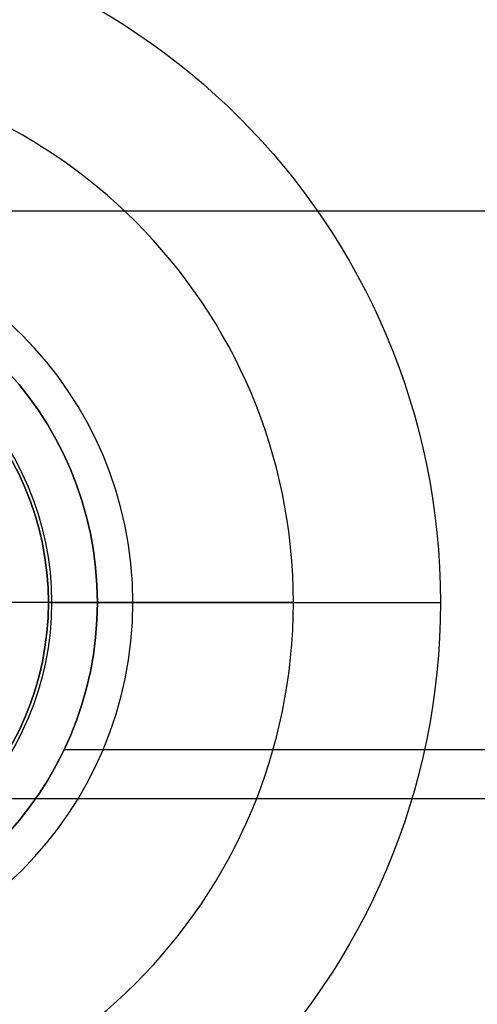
# Model space of a CAD drawing. Header units: millimetres. Extents: x -645 to 645, y -195 to 195.
# Tile 24 of 87: x -428.65 to -426.31, y -47.05 to -42.02. Entities that reach past the tile are written whole.
import ezdxf

# ---------------------------------------------------------------- set-up
doc = ezdxf.new("R2010")
doc.units = ezdxf.units.MM
doc.header["$MEASUREMENT"] = 0
doc.layers.add('Predefinito', color=7, linetype='Continuous', true_color=0x000000)

# ---------------------------------------------------------------- blocks, each defined once
blk = doc.blocks.new('156000095064')
at = {"layer": 'Predefinito'}
blk.add_line((-46, -429.2847, -3.5), (-46, -0.7153, -3.5), dxfattribs=at)
blk.add_open_spline([(-43, -433, -3.5), (-43, 0, -3.5), (-43, 433, -3.5)], degree=2, dxfattribs=at)
blk = doc.blocks.new('156000096064')
at = {"layer": 'Predefinito'}
for p, q in [((-45.75, -428.4189, -4.4984), (-45.75, -1.5811, -4.4984)), ((-45, -428.25, -5.25), (-45, -426.5, -7)), ((-45, -428.25, -5.25), (-45, -428.25, -4.4984))]:
    blk.add_line(p, q, dxfattribs=at)
for centre, radius in [((-45, -430, -5.431), 1.931), ((-45, -430, -4.8742), 1.75)]:
    blk.add_circle(centre, radius, dxfattribs=at)
for centre, radius in [((-45, -430, -7), 3.5), ((-45, -430, -4.4984), 1.75), ((-45, -430, -5.25), 1.75)]:
    blk.add_arc(centre, radius, 0, 180, dxfattribs=at)
blk = doc.blocks.new('210000055013')
at = {"layer": 'Predefinito'}
for p, q in [((0, -1.5), (0, 1.5)), ((0, -2.75, 8), (0, -1.1045, 8)), ((0, -1.5, 6), (0, -2.75, 8)), ((0, -1.5), (0, -1.5, 6))]:
    blk.add_line(p, q, dxfattribs=at)
for centre, radius in [((0, 0, 6.026), 1.5162), ((0, 0, 3), 1.5)]:
    blk.add_circle(centre, radius, dxfattribs=at)
for centre, radius in [((0, 0, 8), 2.75), ((0, 0, 6), 1.5), ((0, 0), 1.5)]:
    blk.add_arc(centre, radius, 180, 0, dxfattribs=at)
blk = doc.blocks.new('Assem1')
at = {"layer": 'Predefinito', "extrusion": (-2.22045e-16, 1.06532e-15, -1), "rotation": 90.00000000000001}
blk.add_blockref('156000095064', (0, 0, 601), dxfattribs=at)
at = {"layer": 'Predefinito', "extrusion": (-2.22045e-16, 1.06909e-15, -1), "rotation": 90.00000000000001}
blk.add_blockref('156000096064', (0, 0, 602), dxfattribs=at)
at = {"layer": 'Predefinito', "rotation": 90}
blk.add_blockref('210000055013', (-430, -45, -603), dxfattribs=at)

msp = doc.modelspace()

# ---------------------------------------------------------------- block references
at = {"layer": 'Predefinito'}
msp.add_blockref('Assem1', (0, 0), dxfattribs=at)

doc.saveas('drawing.dxf')
